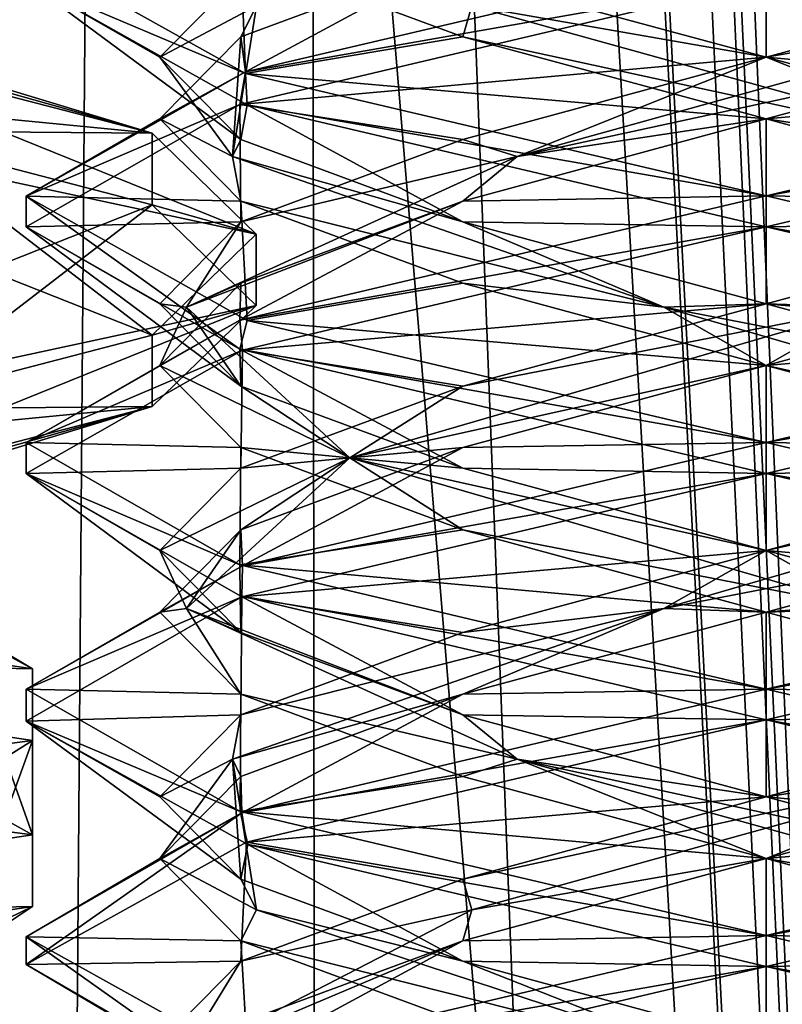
# Model space of a CAD drawing. Header units: millimetres. Extents: x -18.9 to 18.9, y -8.8 to 59.9.
# Tile 111 of 256: x 8.4 to 10, y 13.4 to 15.4. Entities that reach past the tile are written whole.
import ezdxf

# ---------------------------------------------------------------- set-up
doc = ezdxf.new("R2010")
doc.units = ezdxf.units.MM
doc.header["$LTSCALE"] = 65.185185
for name, color, linetype in [('1281', 7, 'CONTINUOUS'), ('1287', 7, 'CONTINUOUS'), ('1288', 7, 'CONTINUOUS'), ('1295', 7, 'CONTINUOUS'), ('3037', 7, 'CONTINUOUS'), ('3039', 7, 'CONTINUOUS'), ('3041', 7, 'CONTINUOUS'), ('3043', 7, 'CONTINUOUS'), ('3045', 7, 'CONTINUOUS'), ('3047', 7, 'CONTINUOUS'), ('3294', 7, 'CONTINUOUS'), ('3306', 7, 'CONTINUOUS'), ('3307', 7, 'CONTINUOUS'), ('3308', 7, 'CONTINUOUS'), ('3318', 7, 'CONTINUOUS'), ('3319', 7, 'CONTINUOUS'), ('3320', 7, 'CONTINUOUS'), ('3330', 7, 'CONTINUOUS'), ('3331', 7, 'CONTINUOUS'), ('3332', 7, 'CONTINUOUS'), ('3351', 7, 'CONTINUOUS'), ('3352', 7, 'CONTINUOUS'), ('3353', 7, 'CONTINUOUS'), ('3449', 7, 'CONTINUOUS')]:
    doc.layers.add(name, color=color, linetype=linetype)

msp = doc.modelspace()

# ---------------------------------------------------------------- linework, layer by layer
at = {"layer": '1281', "color": 7, "linetype": 'Continuous'}
for points in [[(4.2931, 26.4, -16.8621), (9.0291, 26.4, -14.874), (3.5677, -3.5, -17.0303), (4.2931, 26.4, -16.8621)], [(3.5677, -3.5, -17.0303), (9.0291, 26.4, -14.874), (9.0598, -3.5, -14.8553), (3.5677, -3.5, -17.0303)], [(9.0291, 26.4, -14.874), (12.9799, 26.4, -11.588), (9.0598, -3.5, -14.8553), (9.0291, 26.4, -14.874)], [(9.0598, -3.5, -14.8553), (12.9799, 26.4, -11.588), (13.5068, -3.5, -10.9693), (9.0598, -3.5, -14.8553)]]:
    msp.add_3dface(points, dxfattribs=at)
at = {"layer": '1287', "color": 7, "linetype": 'Continuous'}
for points in [[(8.7092, 32.4, 5.7947), (7.5416, 32.4, 6.846), (8.432, -3.5, 5.9497), (8.7092, 32.4, 5.7947)], [(10.0975, -3.5, 5.5098), (8.7092, 32.4, 5.7947), (8.432, -3.5, 5.9497), (10.0975, -3.5, 5.5098)], [(10.2565, 32.4, 5.5219), (8.7092, 32.4, 5.7947), (10.0975, -3.5, 5.5098), (10.2565, 32.4, 5.5219)]]:
    msp.add_3dface(points, dxfattribs=at)
at = {"layer": '1288', "color": 7, "linetype": 'Continuous'}
for points in [[(8.0516, -3.5, 10.4742), (8.0516, 29.1905, 10.4742), (10.7699, -3.5, 12.9218), (8.0516, -3.5, 10.4742)], [(8.0516, 29.1905, 10.4742), (9.2835, 29.0956, 11.5834), (10.7699, -3.5, 12.9218), (8.0516, 29.1905, 10.4742)], [(10.7699, 28.9806, 12.9218), (10.7699, -3.5, 12.9218), (9.2835, 29.0956, 11.5834), (10.7699, 28.9806, 12.9218)]]:
    msp.add_3dface(points, dxfattribs=at)
at = {"layer": '1295', "color": 7, "linetype": 'Continuous'}
for points in [[(9.3355, 27.7834, 14.6836), (10.7441, -3.5, 13.6867), (9.3538, 28.967, 14.672), (9.3355, 27.7834, 14.6836)], [(9.3538, 28.967, 14.672), (10.7441, -3.5, 13.6867), (10.0229, 28.967, 14.2233), (9.3538, 28.967, 14.672)], [(9.3172, 26.6, 14.6952), (10.7441, -3.5, 13.6867), (9.3355, 27.7834, 14.6836), (9.3172, 26.6, 14.6952)], [(9.1871, 26.4658, 14.7769), (10.7441, -3.5, 13.6867), (9.3172, 26.6, 14.6952), (9.1871, 26.4658, 14.7769)], [(9.1731, 26.4554, 14.7856), (10.7441, -3.5, 13.6867), (9.1871, 26.4658, 14.7769), (9.1731, 26.4554, 14.7856)], [(9.021, 26.4, 14.8789), (10.7441, -3.5, 13.6867), (9.1731, 26.4554, 14.7856), (9.021, 26.4, 14.8789)], [(5.0224, -3.5, 16.6594), (9.021, 26.4, 14.8789), (3.603, 26.4, 17.0228), (5.0224, -3.5, 16.6594)], [(5.0224, -3.5, 16.6594), (10.7441, -3.5, 13.6867), (9.021, 26.4, 14.8789), (5.0224, -3.5, 16.6594)]]:
    msp.add_3dface(points, dxfattribs=at)
at = {"layer": '3037', "color": 7, "linetype": 'Continuous'}
for points in [[(7.35, 14.0642, -13.4782), (7.35, 14.2091, -13.4392), (8.4715, 14.0408, -12.8139), (7.35, 14.0642, -13.4782)], [(7.35, 14.0642, -13.4782), (8.4715, 14.0408, -12.8139), (8.4715, 13.8959, -12.8529), (7.35, 14.0642, -13.4782)], [(8.4715, 14.0408, -12.8139), (8.4715, 13.7041, -11.5635), (8.4715, 13.8959, -12.8529), (8.4715, 14.0408, -12.8139)], [(8.4715, 13.7041, -11.5635), (8.4715, 13.5592, -11.6025), (8.4715, 13.8959, -12.8529), (8.4715, 13.7041, -11.5635)], [(8.4715, 13.7041, -11.5635), (7.35, 13.5358, -10.9382), (8.4715, 13.5592, -11.6025), (8.4715, 13.7041, -11.5635)], [(7.35, 13.5358, -10.9382), (7.35, 13.3909, -10.9772), (8.4715, 13.5592, -11.6025), (7.35, 13.5358, -10.9382)]]:
    msp.add_3dface(points, dxfattribs=at)
at = {"layer": '3039', "color": 7, "linetype": 'Continuous'}
for points in [[(7.35, 13.7493, -13.2316), (7.35, 14.0642, -13.4782), (8.4715, 13.8959, -12.8529), (7.35, 13.7493, -13.2316)], [(8.0964, 13.6589, -12.8959), (7.35, 13.7493, -13.2316), (8.4715, 13.8959, -12.8529), (8.0964, 13.6589, -12.8959)], [(8.3106, 13.4524, -12.1286), (8.0964, 13.6589, -12.8959), (8.4715, 13.8959, -12.8529), (8.3106, 13.4524, -12.1286)], [(8.4715, 13.5592, -11.6025), (8.3106, 13.4524, -12.1286), (8.4715, 13.8959, -12.8529), (8.4715, 13.5592, -11.6025)], [(7.35, 13.3909, -10.9772), (8.0005, 13.3305, -11.4992), (8.4715, 13.5592, -11.6025), (7.35, 13.3909, -10.9772)], [(8.0005, 13.3305, -11.4992), (8.3106, 13.4524, -12.1286), (8.4715, 13.5592, -11.6025), (8.0005, 13.3305, -11.4992)]]:
    msp.add_3dface(points, dxfattribs=at)
at = {"layer": '3041', "color": 7, "linetype": 'Continuous'}
for points in [[(7.35, 14.2091, -13.4392), (8.1533, 14.232, -12.7592), (8.4715, 14.0408, -12.8139), (7.35, 14.2091, -13.4392)], [(8.1533, 14.232, -12.7592), (8.3225, 14.1222, -12.1931), (8.4715, 14.0408, -12.8139), (8.1533, 14.232, -12.7592)], [(8.3225, 14.1222, -12.1931), (8.0636, 13.9314, -11.4848), (8.4715, 13.7041, -11.5635), (8.3225, 14.1222, -12.1931)], [(8.4715, 14.0408, -12.8139), (8.3225, 14.1222, -12.1931), (8.4715, 13.7041, -11.5635), (8.4715, 14.0408, -12.8139)], [(8.0636, 13.9314, -11.4848), (7.35, 13.8507, -11.1848), (8.4715, 13.7041, -11.5635), (8.0636, 13.9314, -11.4848)], [(7.35, 13.8507, -11.1848), (7.35, 13.5358, -10.9382), (8.4715, 13.7041, -11.5635), (7.35, 13.8507, -11.1848)]]:
    msp.add_3dface(points, dxfattribs=at)
at = {"layer": '3043', "color": 7, "linetype": 'Continuous'}
for points in [[(8.1375, 15.277, -13.5058), (8.714, 15.1272, -12.9491), (8.1375, 15.1322, -13.5448), (8.1375, 15.277, -13.5058)], [(8.714, 15.1272, -12.9491), (8.714, 14.9823, -12.9881), (8.1375, 15.1322, -13.5448), (8.714, 15.1272, -12.9491)], [(8.714, 15.1272, -12.9491), (8.925, 14.9224, -12.1887), (8.714, 14.9823, -12.9881), (8.714, 15.1272, -12.9491)], [(8.925, 14.9224, -12.1887), (8.925, 14.7776, -12.2277), (8.714, 14.9823, -12.9881), (8.925, 14.9224, -12.1887)], [(8.925, 14.9224, -12.1887), (8.714, 14.7177, -11.4283), (8.925, 14.7776, -12.2277), (8.925, 14.9224, -12.1887)], [(8.714, 14.7177, -11.4283), (8.714, 14.5728, -11.4673), (8.925, 14.7776, -12.2277), (8.714, 14.7177, -11.4283)], [(8.714, 14.7177, -11.4283), (8.1375, 14.5678, -10.8716), (8.714, 14.5728, -11.4673), (8.714, 14.7177, -11.4283)], [(8.1375, 14.5678, -10.8716), (8.1375, 14.423, -10.9106), (8.714, 14.5728, -11.4673), (8.1375, 14.5678, -10.8716)]]:
    msp.add_3dface(points, dxfattribs=at)
at = {"layer": '3045', "color": 7, "linetype": 'Continuous'}
for points in [[(8.714, 14.9823, -12.9881), (8.0542, 14.7211, -12.9412), (8.1375, 15.1322, -13.5448), (8.714, 14.9823, -12.9881)], [(8.2622, 14.6353, -12.6223), (8.0542, 14.7211, -12.9412), (8.714, 14.9823, -12.9881), (8.2622, 14.6353, -12.6223)], [(8.925, 14.7776, -12.2277), (8.2622, 14.6353, -12.6223), (8.714, 14.9823, -12.9881), (8.925, 14.7776, -12.2277)], [(8.3241, 14.535, -12.2499), (8.2622, 14.6353, -12.6223), (8.925, 14.7776, -12.2277), (8.3241, 14.535, -12.2499)], [(8.714, 14.5728, -11.4673), (8.3241, 14.535, -12.2499), (8.925, 14.7776, -12.2277), (8.714, 14.5728, -11.4673)], [(8.0516, 14.3716, -11.5311), (8.2611, 14.4456, -11.8611), (8.714, 14.5728, -11.4673), (8.0516, 14.3716, -11.5311)], [(8.1375, 14.423, -10.9106), (8.0516, 14.3716, -11.5311), (8.714, 14.5728, -11.4673), (8.1375, 14.423, -10.9106)], [(8.2611, 14.4456, -11.8611), (8.3241, 14.535, -12.2499), (8.714, 14.5728, -11.4673), (8.2611, 14.4456, -11.8611)]]:
    msp.add_3dface(points, dxfattribs=at)
at = {"layer": '3047', "color": 7, "linetype": 'Continuous'}
for points in [[(8.0461, 15.3296, -12.8909), (8.2598, 15.2552, -12.5589), (8.714, 15.1272, -12.9491), (8.0461, 15.3296, -12.8909)], [(8.1375, 15.277, -13.5058), (8.0461, 15.3296, -12.8909), (8.714, 15.1272, -12.9491), (8.1375, 15.277, -13.5058)], [(8.2598, 15.2552, -12.5589), (8.3241, 15.165, -12.1665), (8.714, 15.1272, -12.9491), (8.2598, 15.2552, -12.5589)], [(8.3241, 15.165, -12.1665), (8.2622, 15.0647, -11.7941), (8.925, 14.9224, -12.1887), (8.3241, 15.165, -12.1665)], [(8.714, 15.1272, -12.9491), (8.3241, 15.165, -12.1665), (8.925, 14.9224, -12.1887), (8.714, 15.1272, -12.9491)], [(8.2622, 15.0647, -11.7941), (8.0542, 14.9789, -11.4752), (8.714, 14.7177, -11.4283), (8.2622, 15.0647, -11.7941)], [(8.925, 14.9224, -12.1887), (8.2622, 15.0647, -11.7941), (8.714, 14.7177, -11.4283), (8.925, 14.9224, -12.1887)], [(8.714, 14.7177, -11.4283), (8.0542, 14.9789, -11.4752), (8.1375, 14.5678, -10.8716), (8.714, 14.7177, -11.4283)]]:
    msp.add_3dface(points, dxfattribs=at)
at = {"layer": '3294', "color": 7, "linetype": 'Continuous'}
for points in [[(8.9031, 15.2485, 7.2905), (8.4586, 15.4371, 8.3542), (8.4586, 15.4969, 8.3418), (8.9031, 15.2485, 7.2905)], [(9.9586, 15.4375, 9.8562), (9.9586, 15.5, 9.8562), (8.903, 15.2515, 9.4219), (9.9586, 15.4375, 9.8562)], [(8.9066, 15.1849, 7.2869), (8.4586, 15.4371, 8.3542), (8.9031, 15.2485, 7.2905), (8.9066, 15.1849, 7.2869)], [(8.8916, 15.1856, 9.4106), (9.9586, 15.4375, 9.8562), (8.903, 15.2515, 9.4219), (8.8916, 15.1856, 9.4106)], [(8.4586, 14.9996, 8.3542), (8.8916, 15.1856, 9.4106), (8.903, 15.2515, 9.4219), (8.4586, 14.9996, 8.3542)], [(9.9586, 15, 6.8562), (8.9066, 15.1849, 7.2869), (8.9031, 15.2485, 7.2905), (9.9586, 15, 6.8562)], [(8.4586, 14.9374, 8.3559), (8.8916, 15.1856, 9.4106), (8.4586, 14.9996, 8.3542), (8.4586, 14.9374, 8.3559)], [(9.9586, 14.9375, 6.8562), (8.9066, 15.1849, 7.2869), (9.9586, 15, 6.8562), (9.9586, 14.9375, 6.8562)], [(8.8916, 14.6894, 7.302), (8.4586, 14.9374, 8.3559), (8.4586, 14.9996, 8.3542), (8.8916, 14.6894, 7.302)], [(8.9066, 14.7474, 7.2869), (8.8916, 14.6894, 7.302), (8.4586, 14.9996, 8.3542), (8.9066, 14.7474, 7.2869)], [(9.9586, 15, 9.8562), (8.8916, 14.7481, 9.4106), (9.9586, 14.9375, 9.8562), (9.9586, 15, 9.8562)], [(9.9586, 14.9375, 9.8562), (8.8916, 14.7481, 9.4106), (8.897, 14.6872, 9.416), (9.9586, 14.9375, 9.8562)], [(8.8916, 14.7481, 9.4106), (8.4586, 14.4999, 8.3559), (8.897, 14.6872, 9.416), (8.8916, 14.7481, 9.4106)], [(9.9586, 14.5, 6.8562), (8.8916, 14.6894, 7.302), (8.9066, 14.7474, 7.2869), (9.9586, 14.5, 6.8562)], [(8.897, 14.6872, 9.416), (8.4586, 14.4999, 8.3559), (8.4586, 14.437, 8.3539), (8.897, 14.6872, 9.416)], [(9.9586, 14.4375, 6.8562), (8.8916, 14.6894, 7.302), (9.9586, 14.5, 6.8562), (9.9586, 14.4375, 6.8562)], [(8.4586, 14.4999, 8.3559), (8.8916, 14.2519, 7.302), (8.4586, 14.437, 8.3539), (8.4586, 14.4999, 8.3559)], [(9.9586, 14.4375, 9.8562), (9.9586, 14.5, 9.8562), (8.897, 14.2497, 9.416), (9.9586, 14.4375, 9.8562)], [(8.4586, 14.437, 8.3539), (8.8916, 14.2519, 7.302), (8.8924, 14.1891, 7.3011), (8.4586, 14.437, 8.3539)], [(8.8955, 14.1868, 9.4145), (9.9586, 14.4375, 9.8562), (8.897, 14.2497, 9.416), (8.8955, 14.1868, 9.4145)], [(8.4586, 13.9995, 8.3539), (8.8955, 14.1868, 9.4145), (8.897, 14.2497, 9.416), (8.4586, 13.9995, 8.3539)], [(8.8916, 14.2519, 7.302), (9.9586, 14, 6.8562), (8.8924, 14.1891, 7.3011), (8.8916, 14.2519, 7.302)], [(8.4586, 13.9352, 8.3453), (8.8955, 14.1868, 9.4145), (8.4586, 13.9995, 8.3539), (8.4586, 13.9352, 8.3453)], [(9.9586, 14, 6.8562), (9.9586, 13.9375, 6.8562), (8.8924, 14.1891, 7.3011), (9.9586, 14, 6.8562)], [(8.8924, 13.7516, 7.3011), (8.4586, 13.9352, 8.3453), (8.4586, 13.9995, 8.3539), (8.8924, 13.7516, 7.3011)], [(9.9586, 13.9375, 9.8562), (9.9586, 14, 9.8562), (8.8955, 13.7493, 9.4145), (9.9586, 13.9375, 9.8562)], [(8.9077, 13.6846, 7.2859), (8.4586, 13.9352, 8.3453), (8.8924, 13.7516, 7.3011), (8.9077, 13.6846, 7.2859)], [(8.9052, 13.6897, 9.4241), (9.9586, 13.9375, 9.8562), (8.8955, 13.7493, 9.4145), (8.9052, 13.6897, 9.4241)], [(8.4586, 13.4977, 8.3453), (8.4587, 13.4414, 8.3748), (8.8955, 13.7493, 9.4145), (8.4586, 13.4977, 8.3453)], [(8.4587, 13.4414, 8.3748), (8.9052, 13.6897, 9.4241), (8.8955, 13.7493, 9.4145), (8.4587, 13.4414, 8.3748)], [(9.9586, 13.5, 6.8562), (8.9077, 13.6846, 7.2859), (8.8924, 13.7516, 7.3011), (9.9586, 13.5, 6.8562)], [(9.9586, 13.4375, 6.8562), (8.9077, 13.6846, 7.2859), (9.9586, 13.5, 6.8562), (9.9586, 13.4375, 6.8562)], [(9.9586, 13.4375, 9.8562), (9.9586, 13.5, 9.8562), (8.9052, 13.2522, 9.4241), (9.9586, 13.4375, 9.8562)], [(8.8929, 13.189, 7.3006), (8.4587, 13.4414, 8.3748), (8.4586, 13.4977, 8.3453), (8.8929, 13.189, 7.3006)], [(8.9077, 13.2471, 7.2859), (8.8929, 13.189, 7.3006), (8.4586, 13.4977, 8.3453), (8.9077, 13.2471, 7.2859)], [(8.8929, 13.186, 9.4119), (9.9586, 13.4375, 9.8562), (8.9052, 13.2522, 9.4241), (8.8929, 13.186, 9.4119)]]:
    msp.add_3dface(points, dxfattribs=at)
at = {"layer": '3306', "color": 7, "linetype": 'Continuous'}
for points in [[(9.9586, 15.1562, 9.5856), (11.0136, 15.2483, 9.4225), (10.5733, 15.3229, 9.4209), (9.9586, 15.1562, 9.5856)], [(9.9586, 15, 9.8562), (11.0136, 15.2483, 9.4225), (9.9586, 15.1562, 9.5856), (9.9586, 15, 9.8562)], [(9.3439, 14.9896, 9.4209), (9.9586, 15, 9.8562), (9.9586, 15.1562, 9.5856), (9.3439, 14.9896, 9.4209)], [(8.8916, 14.7481, 9.4106), (9.9586, 15, 9.8562), (9.3439, 14.9896, 9.4209), (8.8916, 14.7481, 9.4106)], [(8.8939, 14.8229, 8.9709), (8.8916, 14.7481, 9.4106), (9.3439, 14.9896, 9.4209), (8.8939, 14.8229, 8.9709)], [(8.7292, 14.6562, 8.3562), (8.8916, 14.7481, 9.4106), (8.8939, 14.8229, 8.9709), (8.7292, 14.6562, 8.3562)], [(8.4586, 14.4999, 8.3559), (8.8916, 14.7481, 9.4106), (8.7292, 14.6562, 8.3562), (8.4586, 14.4999, 8.3559)], [(8.8939, 14.4896, 7.7416), (8.4586, 14.4999, 8.3559), (8.7292, 14.6562, 8.3562), (8.8939, 14.4896, 7.7416)], [(8.8916, 14.2519, 7.302), (8.4586, 14.4999, 8.3559), (8.8939, 14.4896, 7.7416), (8.8916, 14.2519, 7.302)], [(9.3439, 14.3229, 7.2916), (8.8916, 14.2519, 7.302), (8.8939, 14.4896, 7.7416), (9.3439, 14.3229, 7.2916)], [(9.9586, 14.1562, 7.1269), (8.8916, 14.2519, 7.302), (9.3439, 14.3229, 7.2916), (9.9586, 14.1562, 7.1269)], [(9.9586, 14, 6.8562), (8.8916, 14.2519, 7.302), (9.9586, 14.1562, 7.1269), (9.9586, 14, 6.8562)], [(10.5733, 13.9896, 7.2916), (9.9586, 14, 6.8562), (9.9586, 14.1562, 7.1269), (10.5733, 13.9896, 7.2916)], [(11.014, 13.7516, 7.2904), (9.9586, 14, 6.8562), (10.5733, 13.9896, 7.2916), (11.014, 13.7516, 7.2904)]]:
    msp.add_3dface(points, dxfattribs=at)
at = {"layer": '3307', "color": 7, "linetype": 'Continuous'}
for points in [[(9.9586, 15.2812, 9.5856), (10.5552, 15.3854, 9.3897), (10.5733, 15.4479, 9.4209), (9.9586, 15.2812, 9.5856)], [(9.4543, 15.0799, 9.4377), (10.5733, 15.3229, 9.4209), (10.5552, 15.3854, 9.3897), (9.4543, 15.0799, 9.4377)], [(9.4543, 15.0799, 9.4377), (10.5552, 15.3854, 9.3897), (9.9586, 15.2812, 9.5856), (9.4543, 15.0799, 9.4377)], [(9.9586, 15.1562, 9.5856), (10.5733, 15.3229, 9.4209), (9.4543, 15.0799, 9.4377), (9.9586, 15.1562, 9.5856)], [(9.3439, 15.1146, 9.4209), (9.4543, 15.0799, 9.4377), (9.9586, 15.2812, 9.5856), (9.3439, 15.1146, 9.4209)], [(9.3439, 14.9896, 9.4209), (9.9586, 15.1562, 9.5856), (9.4543, 15.0799, 9.4377), (9.3439, 14.9896, 9.4209)], [(8.8939, 14.9479, 8.9709), (9.4543, 15.0799, 9.4377), (9.3439, 15.1146, 9.4209), (8.8939, 14.9479, 8.9709)], [(8.7834, 14.7743, 8.5635), (9.3439, 14.9896, 9.4209), (9.4543, 15.0799, 9.4377), (8.7834, 14.7743, 8.5635)], [(8.7834, 14.7743, 8.5635), (9.4543, 15.0799, 9.4377), (8.8939, 14.9479, 8.9709), (8.7834, 14.7743, 8.5635)], [(8.8939, 14.8229, 8.9709), (9.3439, 14.9896, 9.4209), (8.7834, 14.7743, 8.5635), (8.8939, 14.8229, 8.9709)], [(8.7292, 14.7812, 8.3562), (8.7834, 14.7743, 8.5635), (8.8939, 14.9479, 8.9709), (8.7292, 14.7812, 8.3562)], [(8.7292, 14.6562, 8.3562), (8.8939, 14.8229, 8.9709), (8.7834, 14.7743, 8.5635), (8.7292, 14.6562, 8.3562)], [(8.8939, 14.6146, 7.7416), (8.7834, 14.7743, 8.5635), (8.7292, 14.7812, 8.3562), (8.8939, 14.6146, 7.7416)], [(9.1148, 14.4688, 7.5125), (8.7292, 14.6562, 8.3562), (8.7834, 14.7743, 8.5635), (9.1148, 14.4688, 7.5125)], [(9.1148, 14.4688, 7.5125), (8.7834, 14.7743, 8.5635), (8.8939, 14.6146, 7.7416), (9.1148, 14.4688, 7.5125)], [(8.8939, 14.4896, 7.7416), (8.7292, 14.6562, 8.3562), (9.1148, 14.4688, 7.5125), (8.8939, 14.4896, 7.7416)], [(9.3439, 14.4479, 7.2916), (9.1148, 14.4688, 7.5125), (8.8939, 14.6146, 7.7416), (9.3439, 14.4479, 7.2916)], [(9.3439, 14.3229, 7.2916), (8.8939, 14.4896, 7.7416), (9.1148, 14.4688, 7.5125), (9.3439, 14.3229, 7.2916)], [(10.1658, 14.1632, 7.1811), (9.3439, 14.3229, 7.2916), (9.1148, 14.4688, 7.5125), (10.1658, 14.1632, 7.1811)], [(10.1658, 14.1632, 7.1811), (9.1148, 14.4688, 7.5125), (9.9586, 14.2812, 7.1269), (10.1658, 14.1632, 7.1811)], [(9.9586, 14.2812, 7.1269), (9.1148, 14.4688, 7.5125), (9.3439, 14.4479, 7.2916), (9.9586, 14.2812, 7.1269)], [(9.9586, 14.1562, 7.1269), (9.3439, 14.3229, 7.2916), (10.1658, 14.1632, 7.1811), (9.9586, 14.1562, 7.1269)], [(10.5733, 14.1146, 7.2916), (10.1658, 14.1632, 7.1811), (9.9586, 14.2812, 7.1269), (10.5733, 14.1146, 7.2916)], [(10.5733, 13.9896, 7.2916), (9.9586, 14.1562, 7.1269), (10.1658, 14.1632, 7.1811), (10.5733, 13.9896, 7.2916)], [(9.9586, 13.2812, 9.5856), (10.0626, 13.2465, 9.545), (10.5733, 13.4479, 9.4209), (9.9586, 13.2812, 9.5856)]]:
    msp.add_3dface(points, dxfattribs=at)
at = {"layer": '3308', "color": 7, "linetype": 'Continuous'}
for points in [[(9.9586, 15.4375, 9.8562), (8.8916, 15.1856, 9.4106), (9.9586, 15.2812, 9.5856), (9.9586, 15.4375, 9.8562)], [(9.9586, 15.4375, 9.8562), (9.9586, 15.2812, 9.5856), (10.5733, 15.4479, 9.4209), (9.9586, 15.4375, 9.8562)], [(8.8916, 15.1856, 9.4106), (9.3439, 15.1146, 9.4209), (9.9586, 15.2812, 9.5856), (8.8916, 15.1856, 9.4106)], [(8.8916, 15.1856, 9.4106), (8.4586, 14.9374, 8.3559), (8.8939, 14.9479, 8.9709), (8.8916, 15.1856, 9.4106)], [(8.8916, 15.1856, 9.4106), (8.8939, 14.9479, 8.9709), (9.3439, 15.1146, 9.4209), (8.8916, 15.1856, 9.4106)], [(8.4586, 14.9374, 8.3559), (8.7292, 14.7812, 8.3562), (8.8939, 14.9479, 8.9709), (8.4586, 14.9374, 8.3559)], [(8.4586, 14.9374, 8.3559), (8.8916, 14.6894, 7.302), (8.8939, 14.6146, 7.7416), (8.4586, 14.9374, 8.3559)], [(8.4586, 14.9374, 8.3559), (8.8939, 14.6146, 7.7416), (8.7292, 14.7812, 8.3562), (8.4586, 14.9374, 8.3559)], [(8.8916, 14.6894, 7.302), (9.9586, 14.4375, 6.8562), (9.3439, 14.4479, 7.2916), (8.8916, 14.6894, 7.302)], [(8.8916, 14.6894, 7.302), (9.3439, 14.4479, 7.2916), (8.8939, 14.6146, 7.7416), (8.8916, 14.6894, 7.302)], [(9.9586, 14.4375, 6.8562), (9.9586, 14.2812, 7.1269), (9.3439, 14.4479, 7.2916), (9.9586, 14.4375, 6.8562)], [(9.9586, 14.2812, 7.1269), (9.9586, 14.4375, 6.8562), (11.014, 14.1891, 7.2904), (9.9586, 14.2812, 7.1269)], [(10.5733, 14.1146, 7.2916), (9.9586, 14.2812, 7.1269), (11.014, 14.1891, 7.2904), (10.5733, 14.1146, 7.2916)], [(9.9586, 13.4375, 9.8562), (10.5733, 13.4479, 9.4209), (11.0134, 13.6857, 9.4227), (9.9586, 13.4375, 9.8562)], [(9.9586, 13.4375, 9.8562), (9.9586, 13.2812, 9.5856), (10.5733, 13.4479, 9.4209), (9.9586, 13.4375, 9.8562)], [(9.9586, 13.4375, 9.8562), (8.8929, 13.186, 9.4119), (9.9586, 13.2812, 9.5856), (9.9586, 13.4375, 9.8562)]]:
    msp.add_3dface(points, dxfattribs=at)
at = {"layer": '3318', "color": 7, "linetype": 'Continuous'}
for points in [[(8.903, 15.2515, 9.4219), (9.9586, 15.5, 9.8562), (9.3439, 15.4896, 9.4209), (8.903, 15.2515, 9.4219)], [(8.8939, 15.3229, 8.9709), (8.903, 15.2515, 9.4219), (9.3439, 15.4896, 9.4209), (8.8939, 15.3229, 8.9709)], [(8.7292, 15.1562, 8.3562), (8.903, 15.2515, 9.4219), (8.8939, 15.3229, 8.9709), (8.7292, 15.1562, 8.3562)], [(8.4586, 14.9996, 8.3542), (8.903, 15.2515, 9.4219), (8.7292, 15.1562, 8.3562), (8.4586, 14.9996, 8.3542)], [(8.8939, 14.9896, 7.7416), (8.4586, 14.9996, 8.3542), (8.7292, 15.1562, 8.3562), (8.8939, 14.9896, 7.7416)], [(8.9066, 14.7474, 7.2869), (8.4586, 14.9996, 8.3542), (8.8939, 14.9896, 7.7416), (8.9066, 14.7474, 7.2869)], [(9.3439, 14.8229, 7.2916), (8.9066, 14.7474, 7.2869), (8.8939, 14.9896, 7.7416), (9.3439, 14.8229, 7.2916)], [(9.9586, 14.6562, 7.1269), (8.9066, 14.7474, 7.2869), (9.3439, 14.8229, 7.2916), (9.9586, 14.6562, 7.1269)], [(9.9586, 14.5, 6.8562), (8.9066, 14.7474, 7.2869), (9.9586, 14.6562, 7.1269), (9.9586, 14.5, 6.8562)], [(10.5733, 14.4896, 7.2916), (9.9586, 14.5, 6.8562), (9.9586, 14.6562, 7.1269), (10.5733, 14.4896, 7.2916)], [(11.0177, 14.2504, 7.2941), (9.9586, 14.5, 6.8562), (10.5733, 14.4896, 7.2916), (11.0177, 14.2504, 7.2941)], [(9.9586, 13.6562, 9.5856), (11.0189, 13.7499, 9.4172), (10.5733, 13.8229, 9.4209), (9.9586, 13.6562, 9.5856)], [(9.9586, 13.5, 9.8562), (11.0189, 13.7499, 9.4172), (9.9586, 13.6562, 9.5856), (9.9586, 13.5, 9.8562)], [(9.3439, 13.4896, 9.4209), (9.9586, 13.5, 9.8562), (9.9586, 13.6562, 9.5856), (9.3439, 13.4896, 9.4209)], [(8.9052, 13.2522, 9.4241), (9.9586, 13.5, 9.8562), (9.3439, 13.4896, 9.4209), (8.9052, 13.2522, 9.4241)], [(8.8939, 13.3229, 8.9709), (8.9052, 13.2522, 9.4241), (9.3439, 13.4896, 9.4209), (8.8939, 13.3229, 8.9709)]]:
    msp.add_3dface(points, dxfattribs=at)
at = {"layer": '3319', "color": 7, "linetype": 'Continuous'}
for points in [[(8.8939, 15.3229, 8.9709), (9.3439, 15.4896, 9.4209), (8.9252, 15.3854, 8.9529), (8.8939, 15.3229, 8.9709)], [(8.7292, 15.2812, 8.3562), (8.9252, 15.3854, 8.9529), (8.8939, 15.4479, 8.9709), (8.7292, 15.2812, 8.3562)], [(8.8771, 15.0799, 7.8519), (8.9252, 15.3854, 8.9529), (8.7292, 15.2812, 8.3562), (8.8771, 15.0799, 7.8519)], [(8.8771, 15.0799, 7.8519), (8.8939, 15.3229, 8.9709), (8.9252, 15.3854, 8.9529), (8.8771, 15.0799, 7.8519)], [(8.7292, 15.1562, 8.3562), (8.8939, 15.3229, 8.9709), (8.8771, 15.0799, 7.8519), (8.7292, 15.1562, 8.3562)], [(8.8939, 15.1146, 7.7416), (8.8771, 15.0799, 7.8519), (8.7292, 15.2812, 8.3562), (8.8939, 15.1146, 7.7416)], [(8.8939, 14.9896, 7.7416), (8.7292, 15.1562, 8.3562), (8.8771, 15.0799, 7.8519), (8.8939, 14.9896, 7.7416)], [(9.3439, 14.9479, 7.2916), (8.8771, 15.0799, 7.8519), (8.8939, 15.1146, 7.7416), (9.3439, 14.9479, 7.2916)], [(9.7514, 14.7743, 7.1811), (8.8939, 14.9896, 7.7416), (8.8771, 15.0799, 7.8519), (9.7514, 14.7743, 7.1811)], [(9.7514, 14.7743, 7.1811), (8.8771, 15.0799, 7.8519), (9.3439, 14.9479, 7.2916), (9.7514, 14.7743, 7.1811)], [(9.3439, 14.8229, 7.2916), (8.8939, 14.9896, 7.7416), (9.7514, 14.7743, 7.1811), (9.3439, 14.8229, 7.2916)], [(9.9586, 14.7812, 7.1269), (9.7514, 14.7743, 7.1811), (9.3439, 14.9479, 7.2916), (9.9586, 14.7812, 7.1269)], [(9.9586, 14.6562, 7.1269), (9.3439, 14.8229, 7.2916), (9.7514, 14.7743, 7.1811), (9.9586, 14.6562, 7.1269)], [(10.5733, 14.6146, 7.2916), (9.7514, 14.7743, 7.1811), (9.9586, 14.7812, 7.1269), (10.5733, 14.6146, 7.2916)], [(10.8024, 14.4688, 7.5125), (9.9586, 14.6562, 7.1269), (9.7514, 14.7743, 7.1811), (10.8024, 14.4688, 7.5125)], [(10.8024, 14.4688, 7.5125), (9.7514, 14.7743, 7.1811), (10.5733, 14.6146, 7.2916), (10.8024, 14.4688, 7.5125)], [(10.5733, 14.4896, 7.2916), (9.9586, 14.6562, 7.1269), (10.8024, 14.4688, 7.5125), (10.5733, 14.4896, 7.2916)], [(9.9586, 13.7812, 9.5856), (10.4629, 13.8576, 9.4377), (10.5733, 13.9479, 9.4209), (9.9586, 13.7812, 9.5856)], [(9.3619, 13.5521, 9.3897), (10.4629, 13.8576, 9.4377), (9.3439, 13.6146, 9.4209), (9.3619, 13.5521, 9.3897)], [(9.3439, 13.6146, 9.4209), (10.4629, 13.8576, 9.4377), (9.9586, 13.7812, 9.5856), (9.3439, 13.6146, 9.4209)], [(9.3619, 13.5521, 9.3897), (9.9586, 13.6562, 9.5856), (10.4629, 13.8576, 9.4377), (9.3619, 13.5521, 9.3897)], [(9.9586, 13.6562, 9.5856), (10.5733, 13.8229, 9.4209), (10.4629, 13.8576, 9.4377), (9.9586, 13.6562, 9.5856)], [(9.3439, 13.4896, 9.4209), (9.9586, 13.6562, 9.5856), (9.3619, 13.5521, 9.3897), (9.3439, 13.4896, 9.4209)], [(8.8939, 13.4479, 8.9709), (9.3619, 13.5521, 9.3897), (9.3439, 13.6146, 9.4209), (8.8939, 13.4479, 8.9709)], [(8.7698, 13.2465, 8.4602), (9.3439, 13.4896, 9.4209), (9.3619, 13.5521, 9.3897), (8.7698, 13.2465, 8.4602)], [(8.7698, 13.2465, 8.4602), (9.3619, 13.5521, 9.3897), (8.8939, 13.4479, 8.9709), (8.7698, 13.2465, 8.4602)], [(8.8939, 13.3229, 8.9709), (9.3439, 13.4896, 9.4209), (8.7698, 13.2465, 8.4602), (8.8939, 13.3229, 8.9709)], [(8.7292, 13.2812, 8.3562), (8.7698, 13.2465, 8.4602), (8.8939, 13.4479, 8.9709), (8.7292, 13.2812, 8.3562)]]:
    msp.add_3dface(points, dxfattribs=at)
at = {"layer": '3320', "color": 7, "linetype": 'Continuous'}
for points in [[(8.4586, 15.4371, 8.3542), (8.7292, 15.2812, 8.3562), (8.8939, 15.4479, 8.9709), (8.4586, 15.4371, 8.3542)], [(8.4586, 15.4371, 8.3542), (8.9066, 15.1849, 7.2869), (8.8939, 15.1146, 7.7416), (8.4586, 15.4371, 8.3542)], [(8.4586, 15.4371, 8.3542), (8.8939, 15.1146, 7.7416), (8.7292, 15.2812, 8.3562), (8.4586, 15.4371, 8.3542)], [(8.9066, 15.1849, 7.2869), (9.3439, 14.9479, 7.2916), (8.8939, 15.1146, 7.7416), (8.9066, 15.1849, 7.2869)], [(8.9066, 15.1849, 7.2869), (9.9586, 14.9375, 6.8562), (9.3439, 14.9479, 7.2916), (8.9066, 15.1849, 7.2869)], [(9.9586, 14.9375, 6.8562), (9.9586, 14.7812, 7.1269), (9.3439, 14.9479, 7.2916), (9.9586, 14.9375, 6.8562)], [(9.9586, 14.7812, 7.1269), (9.9586, 14.9375, 6.8562), (11.0177, 14.6879, 7.2941), (9.9586, 14.7812, 7.1269)], [(10.5733, 14.6146, 7.2916), (9.9586, 14.7812, 7.1269), (11.0177, 14.6879, 7.2941), (10.5733, 14.6146, 7.2916)], [(9.9586, 13.9375, 9.8562), (10.5733, 13.9479, 9.4209), (11.0189, 14.1874, 9.4172), (9.9586, 13.9375, 9.8562)], [(9.9586, 13.9375, 9.8562), (9.9586, 13.7812, 9.5856), (10.5733, 13.9479, 9.4209), (9.9586, 13.9375, 9.8562)], [(9.9586, 13.9375, 9.8562), (8.9052, 13.6897, 9.4241), (9.9586, 13.7812, 9.5856), (9.9586, 13.9375, 9.8562)], [(8.9052, 13.6897, 9.4241), (9.3439, 13.6146, 9.4209), (9.9586, 13.7812, 9.5856), (8.9052, 13.6897, 9.4241)], [(8.9052, 13.6897, 9.4241), (8.4587, 13.4414, 8.3748), (8.8939, 13.4479, 8.9709), (8.9052, 13.6897, 9.4241)], [(8.9052, 13.6897, 9.4241), (8.8939, 13.4479, 8.9709), (9.3439, 13.6146, 9.4209), (8.9052, 13.6897, 9.4241)], [(8.4587, 13.4414, 8.3748), (8.7292, 13.2812, 8.3562), (8.8939, 13.4479, 8.9709), (8.4587, 13.4414, 8.3748)], [(8.4587, 13.4414, 8.3748), (8.8929, 13.189, 7.3006), (8.7292, 13.2812, 8.3562), (8.4587, 13.4414, 8.3748)]]:
    msp.add_3dface(points, dxfattribs=at)
at = {"layer": '3330', "color": 7, "linetype": 'Continuous'}
for points in [[(8.9031, 15.2485, 7.2905), (8.4586, 15.4969, 8.3418), (8.8939, 15.4896, 7.7416), (8.9031, 15.2485, 7.2905)], [(9.3439, 15.3229, 7.2916), (8.9031, 15.2485, 7.2905), (8.8939, 15.4896, 7.7416), (9.3439, 15.3229, 7.2916)], [(9.9586, 15.1562, 7.1269), (8.9031, 15.2485, 7.2905), (9.3439, 15.3229, 7.2916), (9.9586, 15.1562, 7.1269)], [(9.9586, 15, 6.8562), (8.9031, 15.2485, 7.2905), (9.9586, 15.1562, 7.1269), (9.9586, 15, 6.8562)], [(10.5733, 14.9896, 7.2916), (9.9586, 15, 6.8562), (9.9586, 15.1562, 7.1269), (10.5733, 14.9896, 7.2916)], [(11.032, 14.7462, 7.3085), (9.9586, 15, 6.8562), (10.5733, 14.9896, 7.2916), (11.032, 14.7462, 7.3085)], [(9.9586, 14.1562, 9.5856), (11.0111, 14.2476, 9.425), (10.5733, 14.3229, 9.4209), (9.9586, 14.1562, 9.5856)], [(9.9586, 14, 9.8562), (11.0111, 14.2476, 9.425), (9.9586, 14.1562, 9.5856), (9.9586, 14, 9.8562)], [(9.3439, 13.9896, 9.4209), (9.9586, 14, 9.8562), (9.9586, 14.1562, 9.5856), (9.3439, 13.9896, 9.4209)], [(8.8955, 13.7493, 9.4145), (9.9586, 14, 9.8562), (9.3439, 13.9896, 9.4209), (8.8955, 13.7493, 9.4145)], [(8.8939, 13.8229, 8.9709), (8.8955, 13.7493, 9.4145), (9.3439, 13.9896, 9.4209), (8.8939, 13.8229, 8.9709)], [(8.7292, 13.6562, 8.3562), (8.8955, 13.7493, 9.4145), (8.8939, 13.8229, 8.9709), (8.7292, 13.6562, 8.3562)], [(8.4586, 13.4977, 8.3453), (8.8955, 13.7493, 9.4145), (8.7292, 13.6562, 8.3562), (8.4586, 13.4977, 8.3453)], [(8.8939, 13.4896, 7.7416), (8.4586, 13.4977, 8.3453), (8.7292, 13.6562, 8.3562), (8.8939, 13.4896, 7.7416)], [(8.9077, 13.2471, 7.2859), (8.4586, 13.4977, 8.3453), (8.8939, 13.4896, 7.7416), (8.9077, 13.2471, 7.2859)], [(9.3439, 13.3229, 7.2916), (8.9077, 13.2471, 7.2859), (8.8939, 13.4896, 7.7416), (9.3439, 13.3229, 7.2916)]]:
    msp.add_3dface(points, dxfattribs=at)
at = {"layer": '3331', "color": 7, "linetype": 'Continuous'}
for points in [[(9.3439, 15.3229, 7.2916), (8.8939, 15.4896, 7.7416), (9.3619, 15.3854, 7.3228), (9.3439, 15.3229, 7.2916)], [(9.9586, 15.2812, 7.1269), (9.3619, 15.3854, 7.3228), (9.3439, 15.4479, 7.2916), (9.9586, 15.2812, 7.1269)], [(10.4629, 15.0799, 7.2748), (9.3439, 15.3229, 7.2916), (9.3619, 15.3854, 7.3228), (10.4629, 15.0799, 7.2748)], [(10.4629, 15.0799, 7.2748), (9.3619, 15.3854, 7.3228), (9.9586, 15.2812, 7.1269), (10.4629, 15.0799, 7.2748)], [(9.9586, 15.1562, 7.1269), (9.3439, 15.3229, 7.2916), (10.4629, 15.0799, 7.2748), (9.9586, 15.1562, 7.1269)], [(10.5733, 15.1146, 7.2916), (10.4629, 15.0799, 7.2748), (9.9586, 15.2812, 7.1269), (10.5733, 15.1146, 7.2916)], [(10.5733, 14.9896, 7.2916), (9.9586, 15.1562, 7.1269), (10.4629, 15.0799, 7.2748), (10.5733, 14.9896, 7.2916)], [(9.7514, 14.1632, 9.5314), (10.5733, 14.3229, 9.4209), (10.8024, 14.4688, 9.2), (9.7514, 14.1632, 9.5314)], [(9.7514, 14.1632, 9.5314), (10.8024, 14.4688, 9.2), (9.9586, 14.2812, 9.5856), (9.7514, 14.1632, 9.5314)], [(9.9586, 14.2812, 9.5856), (10.8024, 14.4688, 9.2), (10.5733, 14.4479, 9.4209), (9.9586, 14.2812, 9.5856)], [(9.9586, 14.1562, 9.5856), (10.5733, 14.3229, 9.4209), (9.7514, 14.1632, 9.5314), (9.9586, 14.1562, 9.5856)], [(9.3439, 14.1146, 9.4209), (9.7514, 14.1632, 9.5314), (9.9586, 14.2812, 9.5856), (9.3439, 14.1146, 9.4209)], [(8.8771, 13.8576, 8.8605), (9.3439, 13.9896, 9.4209), (9.7514, 14.1632, 9.5314), (8.8771, 13.8576, 8.8605)], [(8.8771, 13.8576, 8.8605), (9.7514, 14.1632, 9.5314), (8.8939, 13.9479, 8.9709), (8.8771, 13.8576, 8.8605)], [(8.8939, 13.9479, 8.9709), (9.7514, 14.1632, 9.5314), (9.3439, 14.1146, 9.4209), (8.8939, 13.9479, 8.9709)], [(9.3439, 13.9896, 9.4209), (9.9586, 14.1562, 9.5856), (9.7514, 14.1632, 9.5314), (9.3439, 13.9896, 9.4209)], [(8.8939, 13.8229, 8.9709), (9.3439, 13.9896, 9.4209), (8.8771, 13.8576, 8.8605), (8.8939, 13.8229, 8.9709)], [(8.7292, 13.7812, 8.3562), (8.8771, 13.8576, 8.8605), (8.8939, 13.9479, 8.9709), (8.7292, 13.7812, 8.3562)], [(8.7292, 13.6562, 8.3562), (8.8939, 13.8229, 8.9709), (8.8771, 13.8576, 8.8605), (8.7292, 13.6562, 8.3562)], [(8.9252, 13.5521, 7.7596), (8.7292, 13.6562, 8.3562), (8.8771, 13.8576, 8.8605), (8.9252, 13.5521, 7.7596)], [(8.8939, 13.6146, 7.7416), (8.8771, 13.8576, 8.8605), (8.7292, 13.7812, 8.3562), (8.8939, 13.6146, 7.7416)], [(8.9252, 13.5521, 7.7596), (8.8771, 13.8576, 8.8605), (8.8939, 13.6146, 7.7416), (8.9252, 13.5521, 7.7596)], [(8.8939, 13.4896, 7.7416), (8.7292, 13.6562, 8.3562), (8.9252, 13.5521, 7.7596), (8.8939, 13.4896, 7.7416)], [(9.3439, 13.4479, 7.2916), (8.9252, 13.5521, 7.7596), (8.8939, 13.6146, 7.7416), (9.3439, 13.4479, 7.2916)], [(9.8546, 13.2465, 7.1675), (8.8939, 13.4896, 7.7416), (8.9252, 13.5521, 7.7596), (9.8546, 13.2465, 7.1675)], [(9.8546, 13.2465, 7.1675), (8.9252, 13.5521, 7.7596), (9.3439, 13.4479, 7.2916), (9.8546, 13.2465, 7.1675)], [(9.3439, 13.3229, 7.2916), (8.8939, 13.4896, 7.7416), (9.8546, 13.2465, 7.1675), (9.3439, 13.3229, 7.2916)], [(9.9586, 13.2812, 7.1269), (9.8546, 13.2465, 7.1675), (9.3439, 13.4479, 7.2916), (9.9586, 13.2812, 7.1269)]]:
    msp.add_3dface(points, dxfattribs=at)
at = {"layer": '3332', "color": 7, "linetype": 'Continuous'}
for points in [[(9.9586, 15.4375, 6.8562), (9.9586, 15.2812, 7.1269), (9.3439, 15.4479, 7.2916), (9.9586, 15.4375, 6.8562)], [(9.9586, 15.2812, 7.1269), (9.9586, 15.4375, 6.8562), (11.032, 15.1837, 7.3085), (9.9586, 15.2812, 7.1269)], [(10.5733, 15.1146, 7.2916), (9.9586, 15.2812, 7.1269), (11.032, 15.1837, 7.3085), (10.5733, 15.1146, 7.2916)], [(9.9586, 14.4375, 9.8562), (10.5733, 14.4479, 9.4209), (11.0111, 14.6851, 9.425), (9.9586, 14.4375, 9.8562)], [(9.9586, 14.4375, 9.8562), (8.8955, 14.1868, 9.4145), (9.9586, 14.2812, 9.5856), (9.9586, 14.4375, 9.8562)], [(9.9586, 14.4375, 9.8562), (9.9586, 14.2812, 9.5856), (10.5733, 14.4479, 9.4209), (9.9586, 14.4375, 9.8562)], [(8.8955, 14.1868, 9.4145), (9.3439, 14.1146, 9.4209), (9.9586, 14.2812, 9.5856), (8.8955, 14.1868, 9.4145)], [(8.8955, 14.1868, 9.4145), (8.4586, 13.9352, 8.3453), (8.8939, 13.9479, 8.9709), (8.8955, 14.1868, 9.4145)], [(8.8955, 14.1868, 9.4145), (8.8939, 13.9479, 8.9709), (9.3439, 14.1146, 9.4209), (8.8955, 14.1868, 9.4145)], [(8.4586, 13.9352, 8.3453), (8.7292, 13.7812, 8.3562), (8.8939, 13.9479, 8.9709), (8.4586, 13.9352, 8.3453)], [(8.4586, 13.9352, 8.3453), (8.9077, 13.6846, 7.2859), (8.8939, 13.6146, 7.7416), (8.4586, 13.9352, 8.3453)], [(8.4586, 13.9352, 8.3453), (8.8939, 13.6146, 7.7416), (8.7292, 13.7812, 8.3562), (8.4586, 13.9352, 8.3453)], [(8.9077, 13.6846, 7.2859), (9.3439, 13.4479, 7.2916), (8.8939, 13.6146, 7.7416), (8.9077, 13.6846, 7.2859)], [(8.9077, 13.6846, 7.2859), (9.9586, 13.4375, 6.8562), (9.3439, 13.4479, 7.2916), (8.9077, 13.6846, 7.2859)], [(9.9586, 13.4375, 6.8562), (9.9586, 13.2812, 7.1269), (9.3439, 13.4479, 7.2916), (9.9586, 13.4375, 6.8562)], [(9.9586, 13.2812, 7.1269), (9.9586, 13.4375, 6.8562), (11.0199, 13.1873, 7.2962), (9.9586, 13.2812, 7.1269)]]:
    msp.add_3dface(points, dxfattribs=at)
at = {"layer": '3351', "color": 7, "linetype": 'Continuous'}
for points in [[(9.9586, 15.5, 6.8562), (10.5733, 15.4896, 7.2916), (11.0275, 15.2475, 7.3039), (9.9586, 15.5, 6.8562)], [(10.5733, 14.8229, 9.4209), (9.9586, 14.6562, 9.5856), (11.0172, 14.7494, 9.4189), (10.5733, 14.8229, 9.4209)], [(9.9586, 14.6562, 9.5856), (9.9586, 14.5, 9.8562), (11.0172, 14.7494, 9.4189), (9.9586, 14.6562, 9.5856)], [(9.3439, 14.4896, 9.4209), (9.9586, 14.5, 9.8562), (9.9586, 14.6562, 9.5856), (9.3439, 14.4896, 9.4209)], [(8.897, 14.2497, 9.416), (9.9586, 14.5, 9.8562), (9.3439, 14.4896, 9.4209), (8.897, 14.2497, 9.416)], [(8.8939, 14.3229, 8.9709), (8.897, 14.2497, 9.416), (9.3439, 14.4896, 9.4209), (8.8939, 14.3229, 8.9709)], [(8.7292, 14.1562, 8.3562), (8.897, 14.2497, 9.416), (8.8939, 14.3229, 8.9709), (8.7292, 14.1562, 8.3562)], [(8.4586, 13.9995, 8.3539), (8.897, 14.2497, 9.416), (8.7292, 14.1562, 8.3562), (8.4586, 13.9995, 8.3539)], [(8.8939, 13.9896, 7.7416), (8.4586, 13.9995, 8.3539), (8.7292, 14.1562, 8.3562), (8.8939, 13.9896, 7.7416)], [(8.8924, 13.7516, 7.3011), (8.4586, 13.9995, 8.3539), (8.8939, 13.9896, 7.7416), (8.8924, 13.7516, 7.3011)], [(9.3439, 13.8229, 7.2916), (8.8924, 13.7516, 7.3011), (8.8939, 13.9896, 7.7416), (9.3439, 13.8229, 7.2916)], [(9.9586, 13.6562, 7.1269), (8.8924, 13.7516, 7.3011), (9.3439, 13.8229, 7.2916), (9.9586, 13.6562, 7.1269)], [(9.9586, 13.5, 6.8562), (8.8924, 13.7516, 7.3011), (9.9586, 13.6562, 7.1269), (9.9586, 13.5, 6.8562)], [(10.5733, 13.4896, 7.2916), (9.9586, 13.5, 6.8562), (9.9586, 13.6562, 7.1269), (10.5733, 13.4896, 7.2916)], [(9.9586, 13.5, 6.8562), (10.5733, 13.4896, 7.2916), (11.0361, 13.2449, 7.3127), (9.9586, 13.5, 6.8562)]]:
    msp.add_3dface(points, dxfattribs=at)
at = {"layer": '3352', "color": 7, "linetype": 'Continuous'}
for points in [[(9.9586, 14.7812, 9.5856), (10.1658, 14.7743, 9.5314), (10.5733, 14.9479, 9.4209), (9.9586, 14.7812, 9.5856)], [(9.9586, 14.6562, 9.5856), (10.5733, 14.8229, 9.4209), (10.1658, 14.7743, 9.5314), (9.9586, 14.6562, 9.5856)], [(9.3439, 14.6146, 9.4209), (10.1658, 14.7743, 9.5314), (9.9586, 14.7812, 9.5856), (9.3439, 14.6146, 9.4209)], [(9.1148, 14.4688, 9.2), (9.9586, 14.6562, 9.5856), (10.1658, 14.7743, 9.5314), (9.1148, 14.4688, 9.2)], [(9.1148, 14.4688, 9.2), (10.1658, 14.7743, 9.5314), (9.3439, 14.6146, 9.4209), (9.1148, 14.4688, 9.2)], [(9.3439, 14.4896, 9.4209), (9.9586, 14.6562, 9.5856), (9.1148, 14.4688, 9.2), (9.3439, 14.4896, 9.4209)], [(8.8939, 14.4479, 8.9709), (9.1148, 14.4688, 9.2), (9.3439, 14.6146, 9.4209), (8.8939, 14.4479, 8.9709)], [(8.8939, 14.3229, 8.9709), (9.3439, 14.4896, 9.4209), (9.1148, 14.4688, 9.2), (8.8939, 14.3229, 8.9709)], [(8.7834, 14.1632, 8.149), (9.1148, 14.4688, 9.2), (8.7292, 14.2812, 8.3562), (8.7834, 14.1632, 8.149)], [(8.7292, 14.2812, 8.3562), (9.1148, 14.4688, 9.2), (8.8939, 14.4479, 8.9709), (8.7292, 14.2812, 8.3562)], [(8.7834, 14.1632, 8.149), (8.8939, 14.3229, 8.9709), (9.1148, 14.4688, 9.2), (8.7834, 14.1632, 8.149)], [(8.7292, 14.1562, 8.3562), (8.8939, 14.3229, 8.9709), (8.7834, 14.1632, 8.149), (8.7292, 14.1562, 8.3562)], [(8.8939, 14.1146, 7.7416), (8.7834, 14.1632, 8.149), (8.7292, 14.2812, 8.3562), (8.8939, 14.1146, 7.7416)], [(8.8939, 13.9896, 7.7416), (8.7292, 14.1562, 8.3562), (8.7834, 14.1632, 8.149), (8.8939, 13.9896, 7.7416)], [(9.4543, 13.8576, 7.2748), (8.8939, 13.9896, 7.7416), (8.7834, 14.1632, 8.149), (9.4543, 13.8576, 7.2748)], [(9.4543, 13.8576, 7.2748), (8.7834, 14.1632, 8.149), (9.3439, 13.9479, 7.2916), (9.4543, 13.8576, 7.2748)], [(9.3439, 13.9479, 7.2916), (8.7834, 14.1632, 8.149), (8.8939, 14.1146, 7.7416), (9.3439, 13.9479, 7.2916)], [(9.3439, 13.8229, 7.2916), (8.8939, 13.9896, 7.7416), (9.4543, 13.8576, 7.2748), (9.3439, 13.8229, 7.2916)], [(9.9586, 13.7812, 7.1269), (9.4543, 13.8576, 7.2748), (9.3439, 13.9479, 7.2916), (9.9586, 13.7812, 7.1269)], [(9.9586, 13.6562, 7.1269), (9.3439, 13.8229, 7.2916), (9.4543, 13.8576, 7.2748), (9.9586, 13.6562, 7.1269)], [(10.5552, 13.5521, 7.3228), (9.9586, 13.6562, 7.1269), (9.4543, 13.8576, 7.2748), (10.5552, 13.5521, 7.3228)], [(10.5552, 13.5521, 7.3228), (9.4543, 13.8576, 7.2748), (10.5733, 13.6146, 7.2916), (10.5552, 13.5521, 7.3228)], [(10.5733, 13.6146, 7.2916), (9.4543, 13.8576, 7.2748), (9.9586, 13.7812, 7.1269), (10.5733, 13.6146, 7.2916)], [(10.5733, 13.4896, 7.2916), (9.9586, 13.6562, 7.1269), (10.5552, 13.5521, 7.3228), (10.5733, 13.4896, 7.2916)]]:
    msp.add_3dface(points, dxfattribs=at)
at = {"layer": '3353', "color": 7, "linetype": 'Continuous'}
for points in [[(9.9586, 14.9375, 9.8562), (10.5733, 14.9479, 9.4209), (11.0172, 15.1869, 9.4189), (9.9586, 14.9375, 9.8562)], [(9.9586, 14.9375, 9.8562), (8.897, 14.6872, 9.416), (9.9586, 14.7812, 9.5856), (9.9586, 14.9375, 9.8562)], [(9.9586, 14.9375, 9.8562), (9.9586, 14.7812, 9.5856), (10.5733, 14.9479, 9.4209), (9.9586, 14.9375, 9.8562)], [(8.897, 14.6872, 9.416), (9.3439, 14.6146, 9.4209), (9.9586, 14.7812, 9.5856), (8.897, 14.6872, 9.416)], [(8.897, 14.6872, 9.416), (8.4586, 14.437, 8.3539), (8.8939, 14.4479, 8.9709), (8.897, 14.6872, 9.416)], [(8.897, 14.6872, 9.416), (8.8939, 14.4479, 8.9709), (9.3439, 14.6146, 9.4209), (8.897, 14.6872, 9.416)], [(8.4586, 14.437, 8.3539), (8.7292, 14.2812, 8.3562), (8.8939, 14.4479, 8.9709), (8.4586, 14.437, 8.3539)], [(8.4586, 14.437, 8.3539), (8.8924, 14.1891, 7.3011), (8.8939, 14.1146, 7.7416), (8.4586, 14.437, 8.3539)], [(8.4586, 14.437, 8.3539), (8.8939, 14.1146, 7.7416), (8.7292, 14.2812, 8.3562), (8.4586, 14.437, 8.3539)], [(8.8924, 14.1891, 7.3011), (9.9586, 13.9375, 6.8562), (9.3439, 13.9479, 7.2916), (8.8924, 14.1891, 7.3011)], [(8.8924, 14.1891, 7.3011), (9.3439, 13.9479, 7.2916), (8.8939, 14.1146, 7.7416), (8.8924, 14.1891, 7.3011)], [(9.9586, 13.9375, 6.8562), (9.9586, 13.7812, 7.1269), (9.3439, 13.9479, 7.2916), (9.9586, 13.9375, 6.8562)], [(9.9586, 13.7812, 7.1269), (9.9586, 13.9375, 6.8562), (11.0361, 13.6824, 7.3127), (9.9586, 13.7812, 7.1269)], [(10.5733, 13.6146, 7.2916), (9.9586, 13.7812, 7.1269), (11.0361, 13.6824, 7.3127), (10.5733, 13.6146, 7.2916)]]:
    msp.add_3dface(points, dxfattribs=at)
at = {"layer": '3449', "color": 7, "linetype": 'Continuous'}
for points in [[(9.9586, 15.4375, 6.8562), (9.9586, 15.5, 6.8562), (11.0275, 15.2475, 7.3039), (9.9586, 15.4375, 6.8562)], [(11.032, 15.1837, 7.3085), (9.9586, 15.4375, 6.8562), (11.0275, 15.2475, 7.3039), (11.032, 15.1837, 7.3085)], [(11.0136, 15.2483, 9.4225), (9.9586, 15, 9.8562), (11.0172, 15.1869, 9.4189), (11.0136, 15.2483, 9.4225)], [(9.9586, 15, 9.8562), (9.9586, 14.9375, 9.8562), (11.0172, 15.1869, 9.4189), (9.9586, 15, 9.8562)], [(9.9586, 14.9375, 6.8562), (9.9586, 15, 6.8562), (11.032, 14.7462, 7.3085), (9.9586, 14.9375, 6.8562)], [(11.0177, 14.6879, 7.2941), (9.9586, 14.9375, 6.8562), (11.032, 14.7462, 7.3085), (11.0177, 14.6879, 7.2941)], [(9.9586, 14.5, 9.8562), (11.0111, 14.6851, 9.425), (11.0172, 14.7494, 9.4189), (9.9586, 14.5, 9.8562)], [(9.9586, 14.5, 9.8562), (9.9586, 14.4375, 9.8562), (11.0111, 14.6851, 9.425), (9.9586, 14.5, 9.8562)], [(9.9586, 14.4375, 6.8562), (9.9586, 14.5, 6.8562), (11.0177, 14.2504, 7.2941), (9.9586, 14.4375, 6.8562)], [(11.014, 14.1891, 7.2904), (9.9586, 14.4375, 6.8562), (11.0177, 14.2504, 7.2941), (11.014, 14.1891, 7.2904)], [(9.9586, 14, 9.8562), (11.0189, 14.1874, 9.4172), (11.0111, 14.2476, 9.425), (9.9586, 14, 9.8562)], [(9.9586, 14, 9.8562), (9.9586, 13.9375, 9.8562), (11.0189, 14.1874, 9.4172), (9.9586, 14, 9.8562)], [(9.9586, 13.9375, 6.8562), (9.9586, 14, 6.8562), (11.014, 13.7516, 7.2904), (9.9586, 13.9375, 6.8562)], [(9.9586, 13.9375, 6.8562), (11.014, 13.7516, 7.2904), (11.0361, 13.6824, 7.3127), (9.9586, 13.9375, 6.8562)], [(9.9586, 13.5, 9.8562), (11.0134, 13.6857, 9.4227), (11.0189, 13.7499, 9.4172), (9.9586, 13.5, 9.8562)], [(9.9586, 13.5, 9.8562), (9.9586, 13.4375, 9.8562), (11.0134, 13.6857, 9.4227), (9.9586, 13.5, 9.8562)], [(9.9586, 13.4375, 6.8562), (9.9586, 13.5, 6.8562), (11.0361, 13.2449, 7.3127), (9.9586, 13.4375, 6.8562)], [(11.0199, 13.1873, 7.2962), (9.9586, 13.4375, 6.8562), (11.0361, 13.2449, 7.3127), (11.0199, 13.1873, 7.2962)]]:
    msp.add_3dface(points, dxfattribs=at)

doc.saveas('drawing.dxf')
